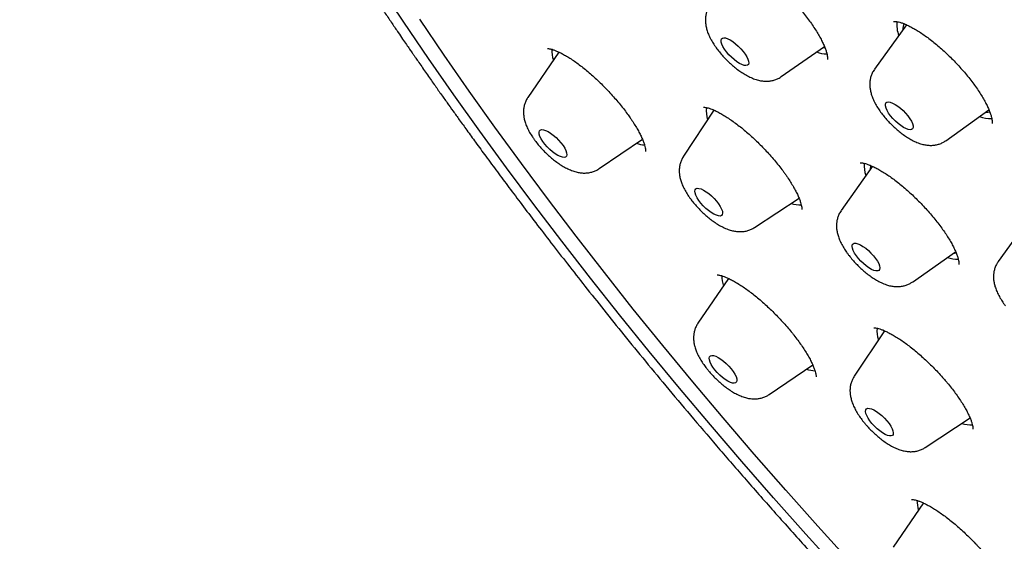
# Model space of a CAD drawing. Header units: millimetres. Extents: x 8 to 1577, y 12 to 2536.
# Tile 18 of 66: x 1304 to 1328, y 885 to 897. Entities that reach past the tile are written whole.
import ezdxf

# ---------------------------------------------------------------- set-up
doc = ezdxf.new("R2010")
doc.units = ezdxf.units.MM

msp = doc.modelspace()

# ---------------------------------------------------------------- linework, layer by layer
at = {"color": 7, "linetype": 'Continuous', "lineweight": 30}
for p, q in [((1325.888, 897.17), (1325.114, 896.092)), ((1322.854, 895.912), (1323.899, 896.645)), ((1317.468, 896.508), (1316.716, 895.411)), ((1321.225, 895.1), (1320.485, 893.982)), ((1326.841, 894.361), (1327.887, 895.108)), ((1318.44, 893.683), (1319.489, 894.398)), ((1325.063, 893.74), (1324.305, 892.665)), ((1322.206, 892.257), (1323.285, 892.967)), ((1328.877, 892.497), (1328.112, 891.43)), ((1326.031, 890.935), (1327.079, 891.67)), ((1321.58, 891.022), (1320.837, 889.938)), ((1321.575, 891.027), (1321.571, 891.01)), ((1325.354, 889.756), (1324.622, 888.651)), ((1322.561, 888.21), (1323.616, 888.929)), ((1326.343, 886.926), (1327.43, 887.641)), ((1327.425, 887.638), (1327.432, 887.641)), ((1326.343, 886.926), (1326.34, 886.923)), ((1326.299, 885.583), (1325.564, 884.509))]:
    msp.add_line(p, q, dxfattribs=at)
at = {"color": 7, "linetype": 'Continuous', "lineweight": 30, "flags": 128}
for points in [[(1324.243, 883.956), (1323.449, 884.83), (1322.667, 885.708), (1321.896, 886.59), (1321.137, 887.475), (1320.39, 888.362), (1319.656, 889.251), (1318.935, 890.141), (1318.229, 891.032), (1317.536, 891.923), (1316.859, 892.813), (1316.197, 893.702), (1315.55, 894.589), (1314.92, 895.473), (1314.306, 896.355), (1313.71, 897.233), (1313.131, 898.107)], [(1324.524, 884.158), (1323.738, 885.024), (1322.964, 885.893), (1322.2, 886.766), (1321.448, 887.642), (1320.709, 888.521), (1319.982, 889.401), (1319.269, 890.282), (1318.569, 891.164), (1317.884, 892.046), (1317.213, 892.927), (1316.557, 893.808), (1315.917, 894.686), (1315.293, 895.562), (1314.686, 896.435), (1314.095, 897.304)], [(1322.02, 896.394), (1322.048, 896.335), (1322.064, 896.284), (1322.067, 896.241), (1322.057, 896.208), (1322.034, 896.188), (1322, 896.18), (1321.955, 896.185), (1321.902, 896.203), (1321.842, 896.233), (1321.778, 896.274), (1321.713, 896.324), (1321.647, 896.381), (1321.585, 896.444), (1321.529, 896.51), (1321.48, 896.576), (1321.441, 896.639), (1321.414, 896.698), (1321.398, 896.75), (1321.395, 896.793), (1321.405, 896.825), (1321.428, 896.846), (1321.462, 896.854), (1321.506, 896.849), (1321.56, 896.831), (1321.619, 896.801), (1321.683, 896.76), (1321.749, 896.71), (1321.814, 896.652), (1321.876, 896.589), (1321.933, 896.524), (1321.981, 896.458), (1322.02, 896.394)], [(1323.855, 896.614), (1323.91, 896.621), (1323.911, 896.621)], [(1317.459, 896.515), (1317.451, 896.486), (1317.451, 896.482)], [(1326.007, 894.831), (1326.033, 894.773), (1326.047, 894.722), (1326.048, 894.681), (1326.036, 894.65), (1326.012, 894.631), (1325.976, 894.626), (1325.93, 894.633), (1325.875, 894.652), (1325.815, 894.684), (1325.75, 894.727), (1325.684, 894.778), (1325.62, 894.837), (1325.558, 894.9), (1325.503, 894.966), (1325.456, 895.031), (1325.419, 895.094), (1325.393, 895.152), (1325.379, 895.203), (1325.378, 895.244), (1325.39, 895.275), (1325.414, 895.294), (1325.45, 895.299), (1325.496, 895.292), (1325.551, 895.273), (1325.611, 895.241), (1325.676, 895.199), (1325.742, 895.147), (1325.806, 895.089), (1325.868, 895.025), (1325.923, 894.959), (1325.97, 894.894), (1326.007, 894.831)], [(1321.221, 895.108), (1321.207, 895.08), (1321.2, 895.062)], [(1327.8, 895.046), (1327.86, 895.05), (1327.908, 895.062)], [(1317.567, 894.242), (1317.608, 894.178), (1317.637, 894.119), (1317.654, 894.066), (1317.659, 894.021), (1317.651, 893.987), (1317.63, 893.965), (1317.597, 893.956), (1317.554, 893.959), (1317.502, 893.975), (1317.443, 894.003), (1317.38, 894.043), (1317.314, 894.092), (1317.248, 894.148), (1317.186, 894.21), (1317.129, 894.276), (1317.079, 894.342), (1317.038, 894.406), (1317.009, 894.466), (1316.991, 894.519), (1316.987, 894.563), (1316.995, 894.597), (1317.016, 894.619), (1317.049, 894.629), (1317.092, 894.625), (1317.144, 894.609), (1317.203, 894.581), (1317.266, 894.541), (1317.332, 894.493), (1317.398, 894.436), (1317.46, 894.374), (1317.517, 894.308), (1317.567, 894.242)], [(1321.336, 892.828), (1321.378, 892.764), (1321.408, 892.704), (1321.427, 892.65), (1321.433, 892.605), (1321.426, 892.57), (1321.407, 892.546), (1321.375, 892.535), (1321.333, 892.537), (1321.282, 892.552), (1321.223, 892.579), (1321.16, 892.617), (1321.094, 892.665), (1321.029, 892.721), (1320.966, 892.783), (1320.908, 892.848), (1320.857, 892.914), (1320.816, 892.979), (1320.785, 893.039), (1320.767, 893.093), (1320.761, 893.138), (1320.767, 893.173), (1320.787, 893.196), (1320.819, 893.207), (1320.861, 893.205), (1320.912, 893.191), (1320.97, 893.164), (1321.034, 893.125), (1321.099, 893.077), (1321.165, 893.021), (1321.228, 892.96), (1321.286, 892.894), (1321.336, 892.828)], [(1325.14, 891.506), (1325.183, 891.442), (1325.215, 891.381), (1325.235, 891.326), (1325.243, 891.279), (1325.238, 891.242), (1325.221, 891.217), (1325.191, 891.204), (1325.15, 891.204), (1325.1, 891.217), (1325.043, 891.242), (1324.98, 891.279), (1324.915, 891.326), (1324.849, 891.381), (1324.785, 891.442), (1324.727, 891.507), (1324.675, 891.573), (1324.632, 891.637), (1324.599, 891.698), (1324.579, 891.753), (1324.571, 891.8), (1324.576, 891.837), (1324.594, 891.862), (1324.623, 891.875), (1324.664, 891.875), (1324.714, 891.862), (1324.772, 891.837), (1324.834, 891.8), (1324.9, 891.753), (1324.965, 891.698), (1325.029, 891.637), (1325.088, 891.572), (1325.14, 891.506)], [(1327.031, 891.636), (1327.055, 891.638), (1327.091, 891.645)], [(1325.348, 889.759), (1325.342, 889.745), (1325.337, 889.731)], [(1321.64, 888.834), (1321.689, 888.768), (1321.729, 888.704), (1321.759, 888.644), (1321.776, 888.591), (1321.78, 888.547), (1321.771, 888.514), (1321.75, 888.492), (1321.717, 888.483), (1321.673, 888.487), (1321.621, 888.503), (1321.562, 888.532), (1321.498, 888.571), (1321.432, 888.621), (1321.367, 888.678), (1321.305, 888.74), (1321.248, 888.805), (1321.198, 888.871), (1321.158, 888.935), (1321.129, 888.995), (1321.112, 889.047), (1321.108, 889.091), (1321.116, 889.125), (1321.138, 889.147), (1321.171, 889.156), (1321.214, 889.152), (1321.266, 889.136), (1321.325, 889.107), (1321.389, 889.068), (1321.455, 889.018), (1321.52, 888.961), (1321.583, 888.899), (1321.64, 888.834)], [(1325.415, 887.573), (1325.467, 887.507), (1325.51, 887.442), (1325.542, 887.381), (1325.562, 887.326), (1325.57, 887.279), (1325.565, 887.243), (1325.547, 887.218), (1325.517, 887.205), (1325.477, 887.205), (1325.427, 887.218), (1325.369, 887.243), (1325.306, 887.28), (1325.241, 887.327), (1325.175, 887.382), (1325.112, 887.443), (1325.053, 887.508), (1325.001, 887.574), (1324.958, 887.639), (1324.926, 887.699), (1324.906, 887.754), (1324.898, 887.801), (1324.903, 887.838), (1324.921, 887.863), (1324.95, 887.876), (1324.991, 887.875), (1325.041, 887.862), (1325.099, 887.837), (1325.161, 887.8), (1325.227, 887.754), (1325.293, 887.699), (1325.356, 887.637), (1325.415, 887.573)]]:
    msp.add_lwpolyline(points, dxfattribs=at)
at = {"color": 7, "linetype": 'Continuous', "lineweight": 30}
for centre, radius, start, end in [((1326.353, 897.167), 0.699, 173.5547, 201.4308), ((1326.07, 897.064), 0.269, 149.7949, 183.0045), ((1317.973, 896.534), 0.677, 176.3466, 199.2022), ((1323.971, 897.236), 0.772, 250.0292, 269.3967), ((1321.661, 895.071), 0.624, 171.6052, 199.0027), ((1327.936, 895.671), 0.774, 249.2486, 271.4014), ((1319.59, 895.046), 0.789, 251.7102, 266.6275), ((1325.544, 893.759), 0.683, 175.323, 200.8726), ((1325.295, 893.653), 0.286, 158.9261, 177.9988), ((1323.309, 893.478), 0.673, 251.3205, 272.6512), ((1327.145, 892.25), 0.763, 249.9658, 270.0873), ((1322.111, 891.065), 0.694, 178.0043, 199.0297), ((1325.813, 889.743), 0.639, 173.2304, 198.8419), ((1323.708, 889.562), 0.777, 251.6409, 267.5269), ((1327.444, 888.138), 0.663, 251.2213, 273.6128), ((1326.897, 885.647), 0.754, 180.0662, 198.3174)]:
    msp.add_arc(centre, radius, start, end, dxfattribs=at)
for points, knots in [([(1390.457, 875.422), (1390.5, 875.467), (1390.58, 875.55), (1390.689, 875.669), (1390.78, 875.771), (1390.853, 875.856), (1390.909, 875.922), (1390.95, 875.972), (1391.024, 876.065), (1391.103, 876.166), (1391.188, 876.279), (1391.248, 876.362), (1391.316, 876.459), (1391.39, 876.569), (1391.472, 876.694), (1391.556, 876.827), (1391.635, 876.961), (1391.71, 877.092), (1391.783, 877.224), (1391.858, 877.368), (1391.932, 877.517), (1392.004, 877.671), (1392.071, 877.821), (1392.134, 877.969), (1392.189, 878.106), (1392.24, 878.24), (1392.29, 878.375), (1392.351, 878.551), (1392.423, 878.776), (1392.502, 879.05), (1392.567, 879.303), (1392.618, 879.525), (1392.657, 879.715), (1392.692, 879.899), (1392.722, 880.074), (1392.747, 880.235), (1392.769, 880.39), (1392.789, 880.548), (1392.809, 880.723), (1392.827, 880.911), (1392.843, 881.106), (1392.856, 881.303), (1392.865, 881.499), (1392.873, 881.714), (1392.877, 881.942), (1392.878, 882.18), (1392.874, 882.414), (1392.867, 882.656), (1392.855, 882.916), (1392.839, 883.188), (1392.817, 883.467), (1392.788, 883.769), (1392.753, 884.09), (1392.71, 884.424), (1392.663, 884.747), (1392.611, 885.067), (1392.56, 885.358), (1392.509, 885.626), (1392.46, 885.87), (1392.405, 886.133), (1392.342, 886.416), (1392.272, 886.717), (1392.206, 886.985), (1392.15, 887.203), (1392.109, 887.359), (1392.075, 887.485), (1392.049, 887.581), (1392.022, 887.679), (1391.988, 887.801), (1391.942, 887.963), (1391.886, 888.154), (1391.821, 888.374), (1391.744, 888.626), (1391.652, 888.915), (1391.546, 889.242), (1391.422, 889.609), (1391.281, 890.013), (1391.119, 890.457), (1390.974, 890.843), (1390.852, 891.158), (1390.765, 891.377), (1390.685, 891.577), (1390.618, 891.742), (1390.567, 891.865), (1390.532, 891.95), (1390.508, 892.008), (1390.487, 892.058), (1390.465, 892.111), (1390.427, 892.202), (1390.368, 892.34), (1390.285, 892.535), (1390.186, 892.764), (1390.07, 893.029), (1389.921, 893.361), (1389.744, 893.751), (1389.542, 894.183), (1389.287, 894.716), (1388.979, 895.343), (1388.614, 896.06), (1388.248, 896.757), (1387.878, 897.443), (1387.461, 898.194), (1386.985, 899.028), (1386.579, 899.715), (1386.297, 900.184), (1386.156, 900.416), (1386.023, 900.634), (1385.902, 900.831), (1385.797, 901.001), (1385.709, 901.143), (1385.64, 901.254), (1385.588, 901.336), (1385.543, 901.407), (1385.491, 901.491), (1385.419, 901.605), (1385.328, 901.749), (1385.224, 901.912), (1385.078, 902.14), (1384.886, 902.437), (1384.642, 902.813), (1384.371, 903.223), (1384.072, 903.671), (1383.743, 904.158), (1383.384, 904.682), (1383.003, 905.23), (1382.61, 905.787), (1382.213, 906.341), (1381.815, 906.89), (1381.249, 907.659), (1380.512, 908.64), (1379.595, 909.827), (1378.677, 910.984), (1377.755, 912.117), (1376.827, 913.231), (1375.886, 914.333), (1374.902, 915.46), (1373.872, 916.612), (1372.796, 917.784), (1371.708, 918.942), (1370.606, 920.086), (1369.468, 921.24), (1368.294, 922.403), (1367.083, 923.572), (1365.859, 924.724), (1364.619, 925.861), (1363.362, 926.985), (1362.176, 928.017), (1361.067, 928.959), (1360.038, 929.814), (1358.998, 930.659), (1357.944, 931.494), (1356.873, 932.323), (1355.838, 933.105), (1354.84, 933.84), (1353.882, 934.529), (1352.912, 935.209), (1352.132, 935.743), (1351.557, 936.129), (1351.2, 936.366), (1350.878, 936.578), (1350.592, 936.764), (1350.349, 936.921), (1350.148, 937.051), (1349.984, 937.155), (1349.847, 937.242), (1349.736, 937.312), (1349.637, 937.375), (1349.533, 937.441), (1349.404, 937.522), (1349.246, 937.621), (1349.039, 937.749), (1348.779, 937.91), (1348.462, 938.103), (1348.098, 938.323), (1347.696, 938.562), (1347.274, 938.811), (1346.694, 939.146), (1345.978, 939.55), (1345.141, 940.007), (1344.346, 940.427), (1343.589, 940.813), (1342.975, 941.115), (1342.491, 941.347), (1342.127, 941.519), (1341.771, 941.683), (1341.423, 941.84), (1341.087, 941.989), (1340.777, 942.124), (1340.499, 942.242), (1340.255, 942.345), (1340.026, 942.439), (1339.789, 942.536), (1339.54, 942.636), (1339.276, 942.739), (1339, 942.845), (1338.708, 942.955), (1338.406, 943.066), (1338.1, 943.176), (1337.814, 943.275), (1337.548, 943.366), (1337.302, 943.447), (1337.056, 943.527), (1336.816, 943.602), (1336.594, 943.67), (1336.41, 943.725), (1336.261, 943.769), (1336.146, 943.802), (1336.049, 943.829), (1335.956, 943.856), (1335.849, 943.885), (1335.719, 943.921), (1335.564, 943.962), (1335.384, 944.009), (1335.133, 944.073), (1334.829, 944.147), (1334.49, 944.224), (1334.178, 944.29), (1333.855, 944.355), (1333.518, 944.417), (1333.161, 944.478), (1332.806, 944.531), (1332.441, 944.58), (1332.087, 944.62), (1331.747, 944.652), (1331.43, 944.677), (1331.124, 944.694), (1330.839, 944.705), (1330.57, 944.711), (1330.303, 944.712), (1330.025, 944.708), (1329.736, 944.698), (1329.484, 944.683), (1329.274, 944.667), (1329.11, 944.653), (1328.956, 944.637), (1328.818, 944.621), (1328.697, 944.606), (1328.581, 944.59), (1328.453, 944.571), (1328.306, 944.547), (1328.144, 944.519), (1327.978, 944.487), (1327.814, 944.453), (1327.64, 944.414), (1327.455, 944.368), (1327.26, 944.316), (1327.071, 944.261), (1326.894, 944.205), (1326.731, 944.151), (1326.58, 944.097), (1326.444, 944.046), (1326.315, 943.995), (1326.189, 943.943), (1326.055, 943.885), (1325.913, 943.821), (1325.765, 943.75), (1325.62, 943.677), (1325.488, 943.607), (1325.371, 943.542), (1325.26, 943.479), (1325.143, 943.409), (1325.016, 943.331), (1324.888, 943.247), (1324.765, 943.165), (1324.659, 943.089), (1324.564, 943.02), (1324.475, 942.953), (1324.384, 942.883), (1324.309, 942.823), (1324.241, 942.768), (1324.176, 942.713), (1324.092, 942.642), (1323.99, 942.551), (1323.871, 942.442), (1323.786, 942.362), (1323.741, 942.319)], [0, 0, 0, 0, 0.00235, 0.004399, 0.006147, 0.007594, 0.008739, 0.009584, 0.010292, 0.013932, 0.01524, 0.016808, 0.01864, 0.020737, 0.022974, 0.02559, 0.027921, 0.030002, 0.032224, 0.034696, 0.037338, 0.039814, 0.042446, 0.044816, 0.047048, 0.04917, 0.051262, 0.053567, 0.057585, 0.061918, 0.06632, 0.069248, 0.072104, 0.074883, 0.077498, 0.079884, 0.081954, 0.084309, 0.086798, 0.089587, 0.092386, 0.095164, 0.097919, 0.100639, 0.104099, 0.107328, 0.110381, 0.113607, 0.11707, 0.12074, 0.124391, 0.127974, 0.132445, 0.136677, 0.140629, 0.144532, 0.148584, 0.151336, 0.15428, 0.157439, 0.160811, 0.164396, 0.168082, 0.170221, 0.172018, 0.173472, 0.174585, 0.175357, 0.176842, 0.178782, 0.1809, 0.18338, 0.186224, 0.189432, 0.193084, 0.197124, 0.201553, 0.20637, 0.211575, 0.213988, 0.216438, 0.218577, 0.22032, 0.221669, 0.222451, 0.222993, 0.223482, 0.22404, 0.224666, 0.226344, 0.228375, 0.230759, 0.233496, 0.236585, 0.24104, 0.245461, 0.249792, 0.257202, 0.264333, 0.271187, 0.277793, 0.284477, 0.293067, 0.30192, 0.304174, 0.306441, 0.308542, 0.310375, 0.312015, 0.313358, 0.314402, 0.315149, 0.315692, 0.316406, 0.317518, 0.318917, 0.320472, 0.322126, 0.325325, 0.328838, 0.332665, 0.336806, 0.341356, 0.346233, 0.351391, 0.356547, 0.361652, 0.366706, 0.37171, 0.382843, 0.393717, 0.404332, 0.414689, 0.424911, 0.435081, 0.445198, 0.456267, 0.467274, 0.47822, 0.489142, 0.500065, 0.51165, 0.523236, 0.534822, 0.546434, 0.558162, 0.570015, 0.579417, 0.588895, 0.598452, 0.608103, 0.617935, 0.627961, 0.636659, 0.645499, 0.65448, 0.663602, 0.667239, 0.670584, 0.673599, 0.676284, 0.678638, 0.680434, 0.681975, 0.683262, 0.684294, 0.685117, 0.68607, 0.687259, 0.688756, 0.690568, 0.693135, 0.696149, 0.699609, 0.703516, 0.707677, 0.71177, 0.720295, 0.728483, 0.736336, 0.743852, 0.751095, 0.754862, 0.758569, 0.762216, 0.765802, 0.769328, 0.77265, 0.775491, 0.778047, 0.780324, 0.782743, 0.785575, 0.788251, 0.791215, 0.794429, 0.797714, 0.801051, 0.804437, 0.807134, 0.809861, 0.81262, 0.815399, 0.817935, 0.820112, 0.82169, 0.823007, 0.824061, 0.825004, 0.826229, 0.827726, 0.829515, 0.831596, 0.833969, 0.838297, 0.842329, 0.846064, 0.849503, 0.854051, 0.858413, 0.862716, 0.867334, 0.87225, 0.876342, 0.880522, 0.884642, 0.888458, 0.891979, 0.895534, 0.899378, 0.903466, 0.907621, 0.910017, 0.91243, 0.9147, 0.916703, 0.918436, 0.920008, 0.921793, 0.924042, 0.926531, 0.929026, 0.931499, 0.93398, 0.936955, 0.940022, 0.942981, 0.945794, 0.948384, 0.950706, 0.953022, 0.954954, 0.956985, 0.959167, 0.96152, 0.964045, 0.966608, 0.968947, 0.970806, 0.972646, 0.974693, 0.976949, 0.979402, 0.981703, 0.983698, 0.985385, 0.987065, 0.988755, 0.99049, 0.991297, 0.992414, 0.993842, 0.995583, 0.997636, 1, 1, 1, 1]), ([(1306.993, 925.974), (1306.948, 925.929), (1306.865, 925.846), (1306.753, 925.73), (1306.664, 925.635), (1306.597, 925.56), (1306.547, 925.505), (1306.501, 925.453), (1306.446, 925.388), (1306.378, 925.307), (1306.297, 925.207), (1306.21, 925.097), (1306.124, 924.982), (1306.048, 924.879), (1305.972, 924.77), (1305.893, 924.655), (1305.811, 924.529), (1305.729, 924.397), (1305.641, 924.25), (1305.553, 924.095), (1305.472, 923.945), (1305.404, 923.812), (1305.343, 923.689), (1305.285, 923.565), (1305.225, 923.431), (1305.16, 923.282), (1305.097, 923.127), (1305.038, 922.971), (1304.982, 922.819), (1304.932, 922.672), (1304.888, 922.537), (1304.852, 922.421), (1304.816, 922.298), (1304.776, 922.155), (1304.73, 921.981), (1304.684, 921.79), (1304.64, 921.585), (1304.597, 921.37), (1304.558, 921.148), (1304.522, 920.911), (1304.489, 920.663), (1304.462, 920.409), (1304.44, 920.163), (1304.424, 919.924), (1304.412, 919.678), (1304.405, 919.455), (1304.402, 919.257), (1304.402, 919.088), (1304.403, 918.915), (1304.407, 918.737), (1304.413, 918.556), (1304.42, 918.381), (1304.429, 918.221), (1304.438, 918.08), (1304.447, 917.955), (1304.456, 917.834), (1304.467, 917.706), (1304.48, 917.563), (1304.498, 917.386), (1304.521, 917.173), (1304.553, 916.921), (1304.59, 916.649), (1304.634, 916.356), (1304.686, 916.042), (1304.738, 915.757), (1304.785, 915.513), (1304.823, 915.325), (1304.858, 915.156), (1304.893, 914.998), (1304.925, 914.853), (1304.955, 914.723), (1304.982, 914.605), (1305.013, 914.477), (1305.05, 914.326), (1305.094, 914.151), (1305.159, 913.896), (1305.249, 913.563), (1305.365, 913.153), (1305.499, 912.704), (1305.654, 912.213), (1305.829, 911.685), (1306.015, 911.154), (1306.205, 910.636), (1306.394, 910.141), (1306.561, 909.718), (1306.703, 909.37), (1306.816, 909.096), (1306.921, 908.848), (1307.006, 908.649), (1307.078, 908.482), (1307.144, 908.331), (1307.222, 908.154), (1307.314, 907.948), (1307.432, 907.688), (1307.577, 907.371), (1307.747, 907.007), (1307.925, 906.635), (1308.103, 906.269), (1308.281, 905.908), (1308.459, 905.554), (1308.637, 905.206), (1308.876, 904.746), (1309.176, 904.18), (1309.537, 903.516), (1309.879, 902.904), (1310.2, 902.342), (1310.502, 901.823), (1310.803, 901.316), (1311.105, 900.814), (1311.41, 900.316), (1311.785, 899.713), (1312.233, 899.006), (1312.641, 898.379), (1312.929, 897.943), (1313.095, 897.693), (1313.26, 897.446), (1313.42, 897.209), (1313.56, 897.002), (1313.676, 896.832), (1313.768, 896.698), (1313.844, 896.587), (1313.905, 896.498), (1313.956, 896.425), (1314.01, 896.348), (1314.079, 896.247), (1314.166, 896.123), (1314.26, 895.987), (1314.353, 895.854), (1314.468, 895.69), (1314.603, 895.499), (1314.756, 895.284), (1314.906, 895.074), (1315.064, 894.853), (1315.246, 894.601), (1315.46, 894.307), (1315.706, 893.97), (1315.976, 893.605), (1316.266, 893.216), (1316.575, 892.804), (1316.914, 892.358), (1317.283, 891.877), (1317.681, 891.365), (1318.107, 890.823), (1318.562, 890.251), (1319.05, 889.645), (1319.574, 889.003), (1320.137, 888.324), (1320.739, 887.608), (1321.378, 886.86), (1322.055, 886.08), (1322.767, 885.273), (1323.513, 884.442), (1324.294, 883.587), (1325.115, 882.705), (1325.981, 881.791), (1326.894, 880.846), (1327.855, 879.871), (1328.858, 878.874), (1329.904, 877.857), (1330.911, 876.898), (1331.873, 876.001), (1332.784, 875.168), (1333.667, 874.373), (1334.248, 873.864), (1334.516, 873.629)], [0, 0, 0, 0, 0.003895, 0.007212, 0.00995, 0.01211, 0.013692, 0.014961, 0.017285, 0.020028, 0.023165, 0.027248, 0.030953, 0.034283, 0.037267, 0.04134, 0.045267, 0.04923, 0.053786, 0.058971, 0.063398, 0.067377, 0.070909, 0.074419, 0.078357, 0.082724, 0.087368, 0.091679, 0.096041, 0.10033, 0.1041, 0.107312, 0.109999, 0.11424, 0.118999, 0.124243, 0.129739, 0.135442, 0.141323, 0.147169, 0.153897, 0.160475, 0.166674, 0.172493, 0.178506, 0.18495, 0.188937, 0.193016, 0.197183, 0.201439, 0.205783, 0.210054, 0.213808, 0.217019, 0.219886, 0.222492, 0.225426, 0.228695, 0.232299, 0.237521, 0.243194, 0.249262, 0.255726, 0.262586, 0.269841, 0.274236, 0.278265, 0.281846, 0.28498, 0.28832, 0.290935, 0.293149, 0.295745, 0.298913, 0.30254, 0.306625, 0.314621, 0.322911, 0.331483, 0.341567, 0.352015, 0.362434, 0.372327, 0.381691, 0.390526, 0.396057, 0.401143, 0.405713, 0.409768, 0.412115, 0.414844, 0.418074, 0.421806, 0.426039, 0.432231, 0.438981, 0.445622, 0.452125, 0.458489, 0.464714, 0.470802, 0.47675, 0.488766, 0.500175, 0.510978, 0.520111, 0.52879, 0.537295, 0.545701, 0.554008, 0.562216, 0.575781, 0.589068, 0.593186, 0.597276, 0.60134, 0.605339, 0.608902, 0.611461, 0.613648, 0.615463, 0.616906, 0.617977, 0.619045, 0.620693, 0.622893, 0.625121, 0.627289, 0.629395, 0.6331, 0.6366, 0.639895, 0.643292, 0.647367, 0.652135, 0.657593, 0.663744, 0.669842, 0.676496, 0.683704, 0.691468, 0.699787, 0.708497, 0.717743, 0.727524, 0.73784, 0.748894, 0.760501, 0.772663, 0.78538, 0.79865, 0.812223, 0.82633, 0.840972, 0.856149, 0.872153, 0.888711, 0.905823, 0.923491, 0.941713, 0.956419, 0.971466, 0.986855, 1, 1, 1, 1]), ([(1321.599, 898.809), (1321.599, 898.808), (1321.598, 898.808), (1321.611, 898.81), (1321.64, 898.81), (1321.684, 898.804), (1321.741, 898.79), (1321.809, 898.768), (1321.888, 898.735), (1321.976, 898.693), (1322.073, 898.64), (1322.177, 898.577), (1322.287, 898.503), (1322.404, 898.419), (1322.524, 898.326), (1322.647, 898.224), (1322.77, 898.116), (1322.891, 898.003), (1323.01, 897.885), (1323.125, 897.764), (1323.236, 897.641), (1323.344, 897.514), (1323.446, 897.387), (1323.541, 897.26), (1323.628, 897.135), (1323.707, 897.014), (1323.775, 896.899), (1323.834, 896.791), (1323.882, 896.691), (1323.919, 896.599), (1323.947, 896.518), (1323.965, 896.448), (1323.975, 896.392), (1323.977, 896.353), (1323.975, 896.329), (1323.974, 896.326), (1323.974, 896.325)], [0, 0, 0, 0, 0.0114932, 0.0386926, 0.0653634, 0.0922974, 0.1198856, 0.1481642, 0.1769894, 0.2061995, 0.2352545, 0.2653319, 0.2962102, 0.3277029, 0.3596142, 0.391752, 0.4239236, 0.4559556, 0.4877257, 0.5192219, 0.5510013, 0.5830124, 0.6151628, 0.6473145, 0.6793087, 0.7110059, 0.7422746, 0.7729658, 0.8032538, 0.8333829, 0.8631522, 0.892352, 0.9207805, 0.9483117, 0.9750014, 1, 1, 1, 1]), ([(1321.128, 897.639), (1321.114, 897.618), (1321.083, 897.571), (1321.05, 897.492), (1321.027, 897.406), (1321.016, 897.319), (1321.017, 897.23), (1321.029, 897.138), (1321.052, 897.041), (1321.089, 896.938), (1321.126, 896.859), (1321.15, 896.815), (1321.154, 896.807)], [0, 0, 0, 0, 0.082934, 0.180882, 0.278146, 0.376295, 0.477336, 0.583996, 0.699894, 0.828829, 0.971183, 1, 1, 1, 1]), ([(1325.576, 897.248), (1325.576, 897.248), (1325.574, 897.247), (1325.583, 897.25), (1325.607, 897.251), (1325.646, 897.248), (1325.698, 897.238), (1325.763, 897.22), (1325.839, 897.192), (1325.925, 897.154), (1326.019, 897.106), (1326.121, 897.048), (1326.229, 896.98), (1326.344, 896.901), (1326.463, 896.813), (1326.586, 896.715), (1326.709, 896.611), (1326.832, 896.5), (1326.953, 896.384), (1327.07, 896.265), (1327.183, 896.143), (1327.292, 896.018), (1327.397, 895.892), (1327.495, 895.765), (1327.586, 895.639), (1327.668, 895.517), (1327.74, 895.399), (1327.803, 895.289), (1327.854, 895.185), (1327.896, 895.091), (1327.927, 895.005), (1327.949, 894.931), (1327.961, 894.869), (1327.965, 894.823), (1327.965, 894.793), (1327.962, 894.779), (1327.962, 894.781), (1327.962, 894.781)], [0, 0, 0, 0, 0.001384, 0.029615, 0.056354, 0.083115, 0.110413, 0.138429, 0.167079, 0.196172, 0.225562, 0.254665, 0.284976, 0.316001, 0.347561, 0.379467, 0.411532, 0.443558, 0.475404, 0.506921, 0.538311, 0.570007, 0.601902, 0.633896, 0.665826, 0.697545, 0.728911, 0.759792, 0.790007, 0.819983, 0.849705, 0.878986, 0.907629, 0.935485, 0.96254, 0.989054, 1, 1, 1, 1]), ([(1321.154, 896.807), (1321.165, 896.788), (1321.196, 896.733), (1321.256, 896.642), (1321.334, 896.536), (1321.418, 896.436), (1321.507, 896.339), (1321.6, 896.248), (1321.698, 896.162), (1321.798, 896.082), (1321.903, 896.009), (1322.011, 895.943), (1322.126, 895.884), (1322.24, 895.841), (1322.349, 895.813), (1322.447, 895.801), (1322.542, 895.801), (1322.633, 895.814), (1322.721, 895.84), (1322.795, 895.872), (1322.836, 895.901), (1322.853, 895.913)], [0, 0, 0, 0, 0.031811, 0.093457, 0.152814, 0.210564, 0.267424, 0.32397, 0.380674, 0.437939, 0.49639, 0.556871, 0.620591, 0.688988, 0.744216, 0.794067, 0.840648, 0.885299, 0.92883, 0.971734, 1, 1, 1, 1]), ([(1317.194, 896.591), (1317.193, 896.591), (1317.192, 896.59), (1317.204, 896.592), (1317.231, 896.59), (1317.273, 896.582), (1317.327, 896.567), (1317.393, 896.542), (1317.47, 896.508), (1317.558, 896.464), (1317.655, 896.408), (1317.761, 896.341), (1317.873, 896.265), (1317.99, 896.179), (1318.109, 896.084), (1318.228, 895.984), (1318.348, 895.877), (1318.467, 895.764), (1318.586, 895.645), (1318.703, 895.521), (1318.817, 895.395), (1318.926, 895.267), (1319.029, 895.139), (1319.118, 895.021), (1319.186, 894.926), (1319.249, 894.833), (1319.312, 894.735), (1319.378, 894.623), (1319.435, 894.517), (1319.481, 894.419), (1319.518, 894.33), (1319.544, 894.253), (1319.56, 894.189), (1319.568, 894.143), (1319.569, 894.113), (1319.568, 894.1), (1319.568, 894.1), (1319.568, 894.1)], [0, 0, 0, 0, 0.008223, 0.035174, 0.061573, 0.088193, 0.115377, 0.142968, 0.171068, 0.200565, 0.231188, 0.262662, 0.294693, 0.326997, 0.359274, 0.39129, 0.422946, 0.454953, 0.487404, 0.520178, 0.553131, 0.586086, 0.618861, 0.651327, 0.676854, 0.693526, 0.725018, 0.756567, 0.788105, 0.819421, 0.850274, 0.88039, 0.909492, 0.93735, 0.960532, 0.985913, 1, 1, 1, 1]), ([(1325.114, 896.089), (1325.102, 896.072), (1325.072, 896.03), (1325.039, 895.955), (1325.013, 895.87), (1325, 895.783), (1324.998, 895.694), (1325.008, 895.603), (1325.029, 895.507), (1325.063, 895.405), (1325.098, 895.327), (1325.121, 895.283), (1325.124, 895.276)], [0, 0, 0, 0, 0.069751, 0.170397, 0.270047, 0.370246, 0.472934, 0.580731, 0.697165, 0.826259, 0.973269, 1, 1, 1, 1]), ([(1316.716, 895.409), (1316.714, 895.406), (1316.692, 895.378), (1316.663, 895.319), (1316.632, 895.235), (1316.614, 895.148), (1316.607, 895.06), (1316.612, 894.97), (1316.628, 894.877), (1316.657, 894.778), (1316.699, 894.672), (1316.756, 894.562), (1316.809, 894.477), (1316.841, 894.43), (1316.848, 894.419)], [0, 0, 0, 0, 0.011592, 0.093986, 0.1751, 0.256114, 0.338445, 0.423963, 0.515219, 0.615437, 0.727195, 0.847915, 0.966953, 1, 1, 1, 1]), ([(1320.972, 895.168), (1320.972, 895.168), (1320.97, 895.168), (1320.982, 895.17), (1321.01, 895.168), (1321.053, 895.161), (1321.108, 895.146), (1321.175, 895.122), (1321.253, 895.089), (1321.341, 895.045), (1321.44, 894.99), (1321.546, 894.924), (1321.659, 894.848), (1321.776, 894.763), (1321.895, 894.67), (1322.015, 894.57), (1322.135, 894.464), (1322.255, 894.351), (1322.375, 894.233), (1322.492, 894.11), (1322.607, 893.984), (1322.716, 893.856), (1322.818, 893.729), (1322.899, 893.623), (1322.96, 893.538), (1323.017, 893.456), (1323.081, 893.357), (1323.149, 893.244), (1323.208, 893.137), (1323.257, 893.036), (1323.296, 892.945), (1323.324, 892.865), (1323.342, 892.799), (1323.35, 892.749), (1323.353, 892.716), (1323.352, 892.697), (1323.351, 892.696), (1323.351, 892.695)], [0, 0, 0, 0, 0.009434, 0.036822, 0.063399, 0.090092, 0.11725, 0.144566, 0.172754, 0.202283, 0.232895, 0.26431, 0.296235, 0.328386, 0.360458, 0.392255, 0.423846, 0.455845, 0.488268, 0.520987, 0.553855, 0.586683, 0.619304, 0.651594, 0.66866, 0.685284, 0.716717, 0.748215, 0.779722, 0.811029, 0.8419, 0.872071, 0.901273, 0.929278, 0.952821, 0.977379, 1, 1, 1, 1]), ([(1325.124, 895.276), (1325.135, 895.257), (1325.165, 895.201), (1325.223, 895.109), (1325.3, 895.003), (1325.383, 894.901), (1325.471, 894.804), (1325.564, 894.712), (1325.66, 894.624), (1325.76, 894.543), (1325.864, 894.469), (1325.971, 894.401), (1326.085, 894.341), (1326.198, 894.295), (1326.307, 894.264), (1326.407, 894.248), (1326.502, 894.246), (1326.594, 894.255), (1326.683, 894.278), (1326.766, 894.312), (1326.815, 894.344), (1326.839, 894.36)], [0, 0, 0, 0, 0.031561, 0.092866, 0.151781, 0.208959, 0.265132, 0.32089, 0.376738, 0.433031, 0.490359, 0.549501, 0.611566, 0.677991, 0.734023, 0.784186, 0.83071, 0.875079, 0.918194, 0.960597, 1, 1, 1, 1]), ([(1316.848, 894.419), (1316.861, 894.401), (1316.898, 894.348), (1316.966, 894.263), (1317.052, 894.164), (1317.143, 894.07), (1317.239, 893.981), (1317.338, 893.898), (1317.44, 893.821), (1317.546, 893.751), (1317.658, 893.689), (1317.77, 893.638), (1317.879, 893.602), (1317.981, 893.582), (1318.078, 893.574), (1318.171, 893.58), (1318.261, 893.598), (1318.347, 893.629), (1318.407, 893.658), (1318.435, 893.68), (1318.439, 893.683)], [0, 0, 0, 0, 0.033995, 0.09852, 0.161792, 0.224401, 0.286938, 0.349834, 0.413662, 0.479208, 0.547581, 0.620317, 0.685988, 0.744313, 0.797718, 0.848201, 0.896969, 0.944752, 0.992001, 1, 1, 1, 1]), ([(1320.485, 893.98), (1320.482, 893.976), (1320.46, 893.948), (1320.433, 893.888), (1320.403, 893.804), (1320.386, 893.716), (1320.381, 893.628), (1320.388, 893.538), (1320.405, 893.444), (1320.435, 893.344), (1320.48, 893.238), (1320.538, 893.127), (1320.592, 893.042), (1320.625, 892.994), (1320.632, 892.984)], [0, 0, 0, 0, 0.01369, 0.095271, 0.175724, 0.256241, 0.338272, 0.42375, 0.515303, 0.616173, 0.728584, 0.848981, 0.96658, 1, 1, 1, 1]), ([(1324.768, 893.822), (1324.768, 893.822), (1324.766, 893.822), (1324.776, 893.824), (1324.8, 893.824), (1324.839, 893.819), (1324.892, 893.806), (1324.956, 893.786), (1325.032, 893.756), (1325.119, 893.715), (1325.216, 893.664), (1325.321, 893.602), (1325.433, 893.53), (1325.549, 893.448), (1325.669, 893.358), (1325.79, 893.26), (1325.911, 893.156), (1326.032, 893.045), (1326.152, 892.929), (1326.271, 892.808), (1326.386, 892.683), (1326.497, 892.557), (1326.601, 892.43), (1326.698, 892.304), (1326.787, 892.182), (1326.867, 892.063), (1326.938, 891.948), (1327, 891.838), (1327.052, 891.735), (1327.094, 891.64), (1327.125, 891.557), (1327.145, 891.486), (1327.157, 891.429), (1327.16, 891.388), (1327.16, 891.365), (1327.157, 891.357), (1327.158, 891.359), (1327.158, 891.359)], [0, 0, 0, 0, 0.006096, 0.031857, 0.05886, 0.085561, 0.112474, 0.138535, 0.166657, 0.19594, 0.226201, 0.257205, 0.288713, 0.320503, 0.352379, 0.384144, 0.415643, 0.447452, 0.479599, 0.511994, 0.544526, 0.577049, 0.60942, 0.641531, 0.673264, 0.704659, 0.736124, 0.767555, 0.798773, 0.829578, 0.859747, 0.889062, 0.917341, 0.944492, 0.970361, 0.996877, 1, 1, 1, 1]), ([(1320.632, 892.984), (1320.645, 892.966), (1320.683, 892.913), (1320.751, 892.828), (1320.838, 892.73), (1320.93, 892.637), (1321.026, 892.549), (1321.125, 892.467), (1321.228, 892.391), (1321.335, 892.322), (1321.447, 892.26), (1321.56, 892.211), (1321.669, 892.178), (1321.77, 892.159), (1321.866, 892.154), (1321.959, 892.161), (1322.048, 892.181), (1322.132, 892.212), (1322.182, 892.242), (1322.205, 892.257)], [0, 0, 0, 0, 0.034394, 0.099577, 0.163594, 0.227025, 0.290463, 0.35432, 0.419219, 0.485991, 0.555819, 0.630302, 0.69569, 0.753894, 0.807483, 0.858338, 0.907591, 0.955929, 1, 1, 1, 1]), ([(1324.306, 892.663), (1324.294, 892.646), (1324.265, 892.605), (1324.233, 892.531), (1324.207, 892.446), (1324.194, 892.358), (1324.192, 892.27), (1324.202, 892.178), (1324.223, 892.083), (1324.257, 891.981), (1324.306, 891.873), (1324.367, 891.765), (1324.42, 891.684), (1324.45, 891.641), (1324.457, 891.631)], [0, 0, 0, 0, 0.051646, 0.129836, 0.207266, 0.285139, 0.36497, 0.448801, 0.539383, 0.639839, 0.751211, 0.867045, 0.970754, 1, 1, 1, 1]), ([(1324.457, 891.631), (1324.471, 891.613), (1324.509, 891.561), (1324.579, 891.477), (1324.667, 891.38), (1324.759, 891.287), (1324.856, 891.2), (1324.956, 891.119), (1325.059, 891.045), (1325.167, 890.977), (1325.281, 890.917), (1325.394, 890.871), (1325.503, 890.84), (1325.603, 890.825), (1325.698, 890.823), (1325.79, 890.833), (1325.878, 890.856), (1325.96, 890.889), (1326.008, 890.92), (1326.03, 890.935)], [0, 0, 0, 0, 0.034437, 0.099573, 0.163681, 0.227325, 0.291075, 0.355342, 0.420801, 0.488342, 0.559241, 0.635135, 0.698975, 0.756154, 0.809211, 0.85983, 0.909027, 0.957419, 1, 1, 1, 1]), ([(1328.112, 891.43), (1328.096, 891.406), (1328.063, 891.357), (1328.029, 891.275), (1328.007, 891.189), (1327.996, 891.101), (1327.997, 891.012), (1328.009, 890.92), (1328.033, 890.823), (1328.07, 890.72), (1328.122, 890.611), (1328.186, 890.5), (1328.243, 890.416), (1328.277, 890.371), (1328.285, 890.361)], [0, 0, 0, 0, 0.071138, 0.14619, 0.220745, 0.296009, 0.373533, 0.455421, 0.544463, 0.643551, 0.752611, 0.863626, 0.970526, 1, 1, 1, 1]), ([(1321.301, 891.107), (1321.301, 891.108), (1321.302, 891.108), (1321.322, 891.108), (1321.358, 891.103), (1321.406, 891.091), (1321.467, 891.071), (1321.541, 891.041), (1321.626, 891.001), (1321.721, 890.951), (1321.824, 890.889), (1321.933, 890.818), (1322.047, 890.738), (1322.163, 890.65), (1322.282, 890.553), (1322.403, 890.45), (1322.525, 890.338), (1322.647, 890.221), (1322.768, 890.1), (1322.885, 889.975), (1322.994, 889.852), (1323.069, 889.764), (1323.124, 889.696), (1323.179, 889.627), (1323.258, 889.524), (1323.344, 889.403), (1323.423, 889.284), (1323.492, 889.171), (1323.553, 889.063), (1323.602, 888.964), (1323.641, 888.875), (1323.669, 888.798), (1323.687, 888.736), (1323.696, 888.687), (1323.698, 888.654), (1323.697, 888.637), (1323.697, 888.637), (1323.697, 888.637)], [0, 0, 0, 0, 0.021673, 0.047506, 0.072464, 0.098066, 0.125235, 0.153852, 0.183697, 0.214474, 0.245861, 0.277551, 0.309237, 0.340734, 0.372132, 0.404246, 0.436803, 0.469659, 0.502658, 0.535612, 0.568368, 0.598658, 0.604009, 0.620753, 0.652585, 0.684555, 0.716675, 0.74878, 0.780651, 0.812057, 0.842749, 0.872475, 0.900993, 0.928208, 0.955634, 0.982677, 1, 1, 1, 1]), ([(1320.837, 889.935), (1320.828, 889.922), (1320.801, 889.884), (1320.77, 889.814), (1320.744, 889.729), (1320.731, 889.642), (1320.729, 889.553), (1320.738, 889.462), (1320.759, 889.367), (1320.792, 889.265), (1320.84, 889.157), (1320.902, 889.046), (1320.972, 888.939), (1321.03, 888.862), (1321.063, 888.821), (1321.069, 888.813)], [0, 0, 0, 0, 0.037526, 0.109005, 0.179751, 0.250855, 0.323686, 0.400089, 0.482551, 0.573934, 0.675347, 0.781234, 0.883703, 0.975545, 1, 1, 1, 1]), ([(1325.094, 889.827), (1325.094, 889.827), (1325.094, 889.827), (1325.11, 889.827), (1325.14, 889.825), (1325.184, 889.816), (1325.242, 889.8), (1325.313, 889.775), (1325.395, 889.739), (1325.487, 889.693), (1325.588, 889.636), (1325.696, 889.57), (1325.808, 889.494), (1325.923, 889.41), (1326.042, 889.317), (1326.164, 889.216), (1326.287, 889.107), (1326.41, 888.993), (1326.532, 888.873), (1326.65, 888.75), (1326.757, 888.633), (1326.841, 888.536), (1326.921, 888.44), (1327.003, 888.336), (1327.095, 888.214), (1327.178, 888.094), (1327.254, 887.977), (1327.32, 887.865), (1327.376, 887.761), (1327.42, 887.666), (1327.454, 887.582), (1327.477, 887.512), (1327.491, 887.454), (1327.497, 887.41), (1327.498, 887.382), (1327.495, 887.37), (1327.496, 887.372), (1327.496, 887.372)], [0, 0, 0, 0, 0.016527, 0.03967, 0.064017, 0.08955, 0.116509, 0.144858, 0.174405, 0.204865, 0.235924, 0.267277, 0.298626, 0.329664, 0.361131, 0.39317, 0.425643, 0.458399, 0.491278, 0.524084, 0.55668, 0.582956, 0.599653, 0.631434, 0.663369, 0.695479, 0.727619, 0.759569, 0.791113, 0.822017, 0.852044, 0.880964, 0.90878, 0.936731, 0.964239, 0.99141, 1, 1, 1, 1]), ([(1321.069, 888.813), (1321.084, 888.795), (1321.126, 888.745), (1321.2, 888.663), (1321.292, 888.571), (1321.389, 888.484), (1321.488, 888.402), (1321.592, 888.327), (1321.699, 888.259), (1321.813, 888.199), (1321.926, 888.153), (1322.035, 888.121), (1322.135, 888.105), (1322.23, 888.102), (1322.322, 888.112), (1322.411, 888.134), (1322.491, 888.166), (1322.537, 888.196), (1322.558, 888.209)], [0, 0, 0, 0, 0.0365983, 0.1053721, 0.1736993, 0.2421243, 0.311079, 0.3812809, 0.4536749, 0.5296105, 0.6108424, 0.6797561, 0.7413949, 0.7985035, 0.8529312, 0.9057949, 0.9577714, 1, 1, 1, 1]), ([(1324.622, 888.648), (1324.61, 888.63), (1324.582, 888.587), (1324.552, 888.512), (1324.529, 888.426), (1324.519, 888.338), (1324.52, 888.249), (1324.533, 888.157), (1324.557, 888.06), (1324.595, 887.956), (1324.647, 887.847), (1324.711, 887.736), (1324.785, 887.628), (1324.847, 887.548), (1324.883, 887.505), (1324.891, 887.496)], [0, 0, 0, 0, 0.048624, 0.117848, 0.186638, 0.256115, 0.327717, 0.403404, 0.485763, 0.577442, 0.678242, 0.780599, 0.879131, 0.974232, 1, 1, 1, 1]), ([(1324.891, 887.496), (1324.906, 887.479), (1324.948, 887.429), (1325.024, 887.349), (1325.118, 887.258), (1325.216, 887.173), (1325.317, 887.094), (1325.422, 887.022), (1325.531, 886.957), (1325.643, 886.902), (1325.753, 886.861), (1325.857, 886.836), (1325.956, 886.824), (1326.05, 886.825), (1326.141, 886.838), (1326.228, 886.865), (1326.296, 886.894), (1326.331, 886.919), (1326.342, 886.927)], [0, 0, 0, 0, 0.0376431, 0.1082931, 0.1787175, 0.2494026, 0.3208936, 0.3939987, 0.4698264, 0.5499579, 0.626551, 0.6949578, 0.7567699, 0.8146219, 0.8701382, 0.9243011, 0.9777087, 1, 1, 1, 1]), ([(1326.011, 885.667), (1326.011, 885.666), (1326.009, 885.666), (1326.023, 885.667), (1326.052, 885.665), (1326.096, 885.657), (1326.152, 885.641), (1326.221, 885.617), (1326.302, 885.582), (1326.393, 885.537), (1326.492, 885.482), (1326.597, 885.417), (1326.707, 885.343), (1326.823, 885.259), (1326.943, 885.167), (1327.066, 885.066), (1327.191, 884.958), (1327.315, 884.844), (1327.437, 884.725), (1327.533, 884.627), (1327.608, 884.548), (1327.681, 884.469), (1327.772, 884.365), (1327.875, 884.241), (1327.972, 884.118), (1328.062, 883.995), (1328.144, 883.876), (1328.216, 883.762), (1328.279, 883.655), (1328.33, 883.557), (1328.37, 883.47), (1328.4, 883.393), (1328.42, 883.327), (1328.431, 883.274), (1328.435, 883.237), (1328.434, 883.216), (1328.433, 883.215), (1328.433, 883.215)], [0, 0, 0, 0, 0.01109, 0.035554, 0.06048, 0.086522, 0.113874, 0.142456, 0.172037, 0.202314, 0.232978, 0.263776, 0.294414, 0.325767, 0.357729, 0.390141, 0.422837, 0.45565, 0.488383, 0.520914, 0.534683, 0.551405, 0.583275, 0.615338, 0.647639, 0.68006, 0.712408, 0.744479, 0.776068, 0.806969, 0.836972, 0.866156, 0.895388, 0.924132, 0.952144, 0.979313, 1, 1, 1, 1])]:
    msp.add_open_spline(points, degree=3, knots=knots, dxfattribs=at)

doc.saveas('drawing.dxf')
